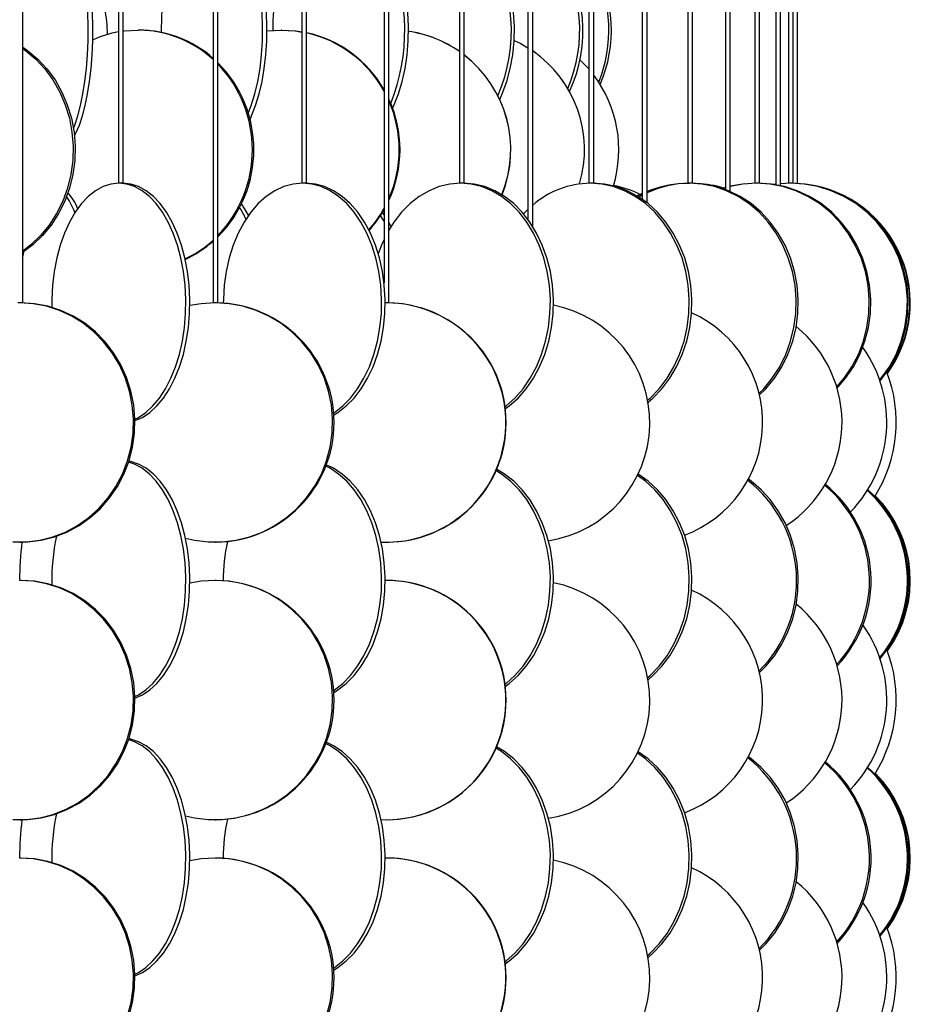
# Model space of a CAD drawing. Header units: millimetres. Extents: x 495 to 2657, y 518 to 2595.
# Tile 82 of 96: x 2541 to 2634, y 2047 to 2150. Entities that reach past the tile are written whole.
import ezdxf

# ---------------------------------------------------------------- set-up
doc = ezdxf.new("R2010")
doc.units = ezdxf.units.MM

msp = doc.modelspace()

# ---------------------------------------------------------------- linework, layer by layer
at = {"color": 7, "linetype": 'Continuous', "lineweight": 25}
for p, q in [((2541.1, 2120.05), (2541.1, 2574.8)), ((2551.1, 2574.8), (2551.1, 2132.55)), ((2551.6, 2132.55), (2551.6, 2574.8)), ((2561, 2574.8), (2561, 2120.05)), ((2561.5, 2120.05), (2561.5, 2574.8)), ((2570.26, 2574.8), (2570.26, 2132.55)), ((2570.76, 2132.55), (2570.76, 2574.8)), ((2578.86, 2574.8), (2578.86, 2122.14)), ((2579.36, 2120.05), (2579.36, 2574.8)), ((2586.74, 2574.8), (2586.74, 2132.55)), ((2587.24, 2132.55), (2587.24, 2574.8)), ((2593.89, 2574.8), (2593.89, 2128.78)), ((2594.39, 2128.04), (2594.39, 2574.8)), ((2600.26, 2574.8), (2600.26, 2132.55)), ((2600.76, 2132.55), (2600.76, 2574.8)), ((2605.84, 2574.8), (2605.84, 2130.87)), ((2606.34, 2130.5), (2606.34, 2574.8)), ((2610.6, 2574.8), (2610.6, 2132.55)), ((2611.1, 2132.55), (2611.1, 2574.8)), ((2614.52, 2574.8), (2614.52, 2131.9)), ((2615.02, 2131.7), (2615.02, 2574.8)), ((2617.59, 2574.8), (2617.59, 2132.55)), ((2618.09, 2132.55), (2618.09, 2574.8)), ((2619.79, 2574.8), (2619.79, 2132.39)), ((2620.29, 2132.29), (2620.29, 2574.8)), ((2621.11, 2574.8), (2621.11, 2132.55)), ((2621.61, 2132.55), (2621.61, 2574.8)), ((2622.05, 2132.53), (2622.05, 2574.8)), ((2553.3, 2148.55), (2553.16, 2148.55)), ((2568.17, 2148.55), (2568.09, 2148.55)), ((2551.14, 2132.55), (2551.1, 2132.55)), ((2551.6, 2132.55), (2551.14, 2132.55)), ((2570.33, 2132.55), (2570.26, 2132.55)), ((2570.76, 2132.55), (2570.33, 2132.55)), ((2586.83, 2132.55), (2586.74, 2132.55)), ((2587.24, 2132.55), (2586.83, 2132.55)), ((2600.37, 2132.55), (2600.26, 2132.55)), ((2600.76, 2132.55), (2600.37, 2132.55)), ((2610.74, 2132.55), (2610.6, 2132.55)), ((2611.1, 2132.55), (2610.74, 2132.55)), ((2614.52, 2132.1), (2614.21, 2132.01)), ((2614.52, 2132.1), (2614.22, 2132.01)), ((2614.52, 2132.07), (2614.27, 2131.99)), ((2616.11, 2132.43), (2615.02, 2132.22)), ((2617.76, 2132.55), (2617.59, 2132.55)), ((2618.09, 2132.55), (2617.76, 2132.55)), ((2619.79, 2132.45), (2619.6, 2132.43)), ((2621.31, 2132.55), (2620.29, 2132.5)), ((2621.31, 2132.55), (2621.11, 2132.55)), ((2621.61, 2132.55), (2621.31, 2132.55)), ((2621.55, 2132.55), (2621.55, 2132.55)), ((2605.84, 2131.48), (2605.3, 2131.23)), ((2605.84, 2131.44), (2605.34, 2131.2)), ((2578.86, 2129.26), (2578.69, 2129.5)), ((2579.59, 2128.02), (2579.36, 2128.45)), ((2541.16, 2125.37), (2541.1, 2124.94)), ((2540.78, 2120.05), (2540.6, 2120.05)), ((2541.1, 2120.05), (2540.78, 2120.05)), ((2561.2, 2120.05), (2561, 2120.05)), ((2561.5, 2120.05), (2561.2, 2120.05)), ((2579.09, 2120.05), (2578.97, 2120.05)), ((2579.09, 2120.05), (2578.97, 2120.05)), ((2579.36, 2120.05), (2579.09, 2120.05)), ((2540.78, 2095.05), (2540.93, 2095.05)), ((2561.2, 2095.05), (2561.29, 2095.05)), ((2579.09, 2095.05), (2579.12, 2095.05)), ((2540.93, 2091.05), (2540.78, 2091.05)), ((2561.29, 2091.05), (2561.2, 2091.05)), ((2579.09, 2091.05), (2578.97, 2091.05)), ((2579.12, 2091.05), (2579.09, 2091.05)), ((2540.78, 2066.05), (2540.93, 2066.05)), ((2561.2, 2066.05), (2561.29, 2066.05)), ((2579.09, 2066.05), (2579.12, 2066.05)), ((2540.93, 2062.05), (2540.78, 2062.05)), ((2561.29, 2062.05), (2561.2, 2062.05)), ((2579.09, 2062.05), (2578.97, 2062.05)), ((2579.12, 2062.05), (2579.09, 2062.05))]:
    msp.add_line(p, q, dxfattribs=at)
at = {"color": 7, "linetype": 'Continuous', "lineweight": 25, "flags": 128}
for points in [[(2546.5, 2137.5), (2546.65, 2137.79), (2547.01, 2138.61), (2547.33, 2139.58), (2547.62, 2140.67), (2547.87, 2141.88), (2548.07, 2143.17), (2548.23, 2144.55), (2548.34, 2145.97), (2548.41, 2147.44), (2548.42, 2148.92), (2548.38, 2150.39), (2548.29, 2151.84), (2548.16, 2153.25), (2547.97, 2154.58), (2547.75, 2155.84), (2547.48, 2156.99), (2547.17, 2158.02), (2546.83, 2158.92), (2546.47, 2159.67), (2546.08, 2160.27), (2545.83, 2160.55)], [(2546.4, 2138.29), (2546.53, 2138.61), (2546.85, 2139.58), (2547.14, 2140.67), (2547.39, 2141.88), (2547.59, 2143.17), (2547.75, 2144.55), (2547.86, 2145.97), (2547.93, 2147.44), (2547.94, 2148.92), (2547.9, 2150.39), (2547.81, 2151.84), (2547.68, 2153.25), (2547.49, 2154.58), (2547.27, 2155.84), (2547, 2156.99), (2546.69, 2158.02), (2546.35, 2158.92), (2545.99, 2159.67), (2545.68, 2160.15)], [(2564.85, 2139.22), (2565.01, 2139.58), (2565.43, 2140.67), (2565.8, 2141.88), (2566.1, 2143.17), (2566.34, 2144.55), (2566.51, 2145.97), (2566.6, 2147.44), (2566.62, 2148.92), (2566.56, 2150.39), (2566.43, 2151.84), (2566.23, 2153.25), (2565.96, 2154.58), (2565.63, 2155.84), (2565.23, 2156.99), (2564.78, 2158.02), (2564.28, 2158.92), (2563.95, 2159.4)], [(2564.67, 2139.85), (2564.98, 2140.67), (2565.35, 2141.88), (2565.65, 2143.17), (2565.89, 2144.55), (2566.05, 2145.97), (2566.15, 2147.44), (2566.16, 2148.92), (2566.11, 2150.39), (2565.98, 2151.84), (2565.78, 2153.25), (2565.51, 2154.58), (2565.17, 2155.84), (2564.78, 2156.99), (2564.33, 2158.02), (2563.83, 2158.92), (2563.76, 2159.02)], [(2579.75, 2140.4), (2579.87, 2140.67), (2580.35, 2141.88), (2580.74, 2143.17), (2581.05, 2144.55), (2581.26, 2145.97), (2581.38, 2147.44), (2581.41, 2148.92), (2581.34, 2150.39), (2581.17, 2151.84), (2580.91, 2153.25), (2580.55, 2154.58), (2580.12, 2155.84), (2579.6, 2156.99), (2579.36, 2157.45)], [(2590.94, 2141.3), (2591.19, 2141.88), (2591.67, 2143.17), (2592.04, 2144.55), (2592.3, 2145.97), (2592.45, 2147.44), (2592.48, 2148.92), (2592.39, 2150.39), (2592.19, 2151.84), (2591.87, 2153.25), (2591.45, 2154.58), (2590.92, 2155.84), (2590.3, 2156.99), (2589.77, 2157.78)], [(2551.6, 2148.44), (2551.74, 2148.46), (2553.16, 2148.55)], [(2566.62, 2148.46), (2566.63, 2148.46), (2568.09, 2148.55)], [(2568.09, 2148.55), (2569.55, 2148.46), (2570.26, 2148.35)], [(2568.17, 2148.55), (2569.63, 2148.46), (2570.26, 2148.37)], [(2592.45, 2147.47), (2593.07, 2147.17), (2593.89, 2146.7)], [(2541.1, 2146.77), (2541.61, 2146.42), (2542.67, 2145.52), (2543.63, 2144.49), (2544.47, 2143.34), (2545.18, 2142.08), (2545.75, 2140.75), (2546.18, 2139.34), (2546.46, 2137.89), (2546.58, 2136.42), (2546.54, 2134.94), (2546.34, 2133.47), (2545.99, 2132.05), (2545.49, 2130.67), (2544.84, 2129.38), (2544.06, 2128.17), (2543.16, 2127.08), (2542.15, 2126.11), (2541.16, 2125.37)], [(2541.1, 2146.62), (2541.39, 2146.42), (2542.45, 2145.52), (2543.41, 2144.49), (2544.25, 2143.34), (2544.96, 2142.08), (2545.54, 2140.75), (2545.97, 2139.34), (2546.24, 2137.89), (2546.36, 2136.42), (2546.32, 2134.94), (2546.12, 2133.47), (2545.77, 2132.05), (2545.27, 2130.67), (2544.62, 2129.38), (2543.85, 2128.17), (2542.95, 2127.08), (2541.93, 2126.11), (2541.1, 2125.47)], [(2599.3, 2145.45), (2600.24, 2144.49), (2600.26, 2144.46)], [(2551.14, 2132.55), (2550.31, 2132.46), (2549.5, 2132.2), (2548.7, 2131.77), (2547.94, 2131.17), (2547.23, 2130.42), (2546.57, 2129.52), (2545.97, 2128.49), (2545.45, 2127.34), (2545.01, 2126.08), (2544.65, 2124.75), (2544.38, 2123.34), (2544.21, 2121.89), (2544.14, 2120.42), (2544.14, 2119.58)], [(2552.82, 2107.91), (2553.19, 2108.09), (2553.97, 2108.61), (2554.7, 2109.29), (2555.39, 2110.11), (2556.02, 2111.08), (2556.58, 2112.17), (2557.07, 2113.38), (2557.47, 2114.67), (2557.78, 2116.05), (2558, 2117.47), (2558.12, 2118.94), (2558.14, 2120.42), (2558.07, 2121.89), (2557.9, 2123.34), (2557.63, 2124.75), (2557.28, 2126.08), (2556.83, 2127.34), (2556.31, 2128.49), (2555.71, 2129.52), (2555.05, 2130.42), (2554.34, 2131.17), (2553.58, 2131.77), (2552.79, 2132.2), (2551.97, 2132.46), (2551.14, 2132.55)], [(2552.82, 2107.75), (2553.6, 2108.09), (2554.38, 2108.61), (2555.12, 2109.29), (2555.81, 2110.11), (2556.43, 2111.08), (2557, 2112.17), (2557.48, 2113.38), (2557.88, 2114.67), (2558.19, 2116.05), (2558.41, 2117.47), (2558.53, 2118.94), (2558.56, 2120.42), (2558.48, 2121.89), (2558.31, 2123.34), (2558.05, 2124.75), (2557.69, 2126.08), (2557.25, 2127.34), (2556.72, 2128.49), (2556.13, 2129.52), (2555.47, 2130.42), (2554.75, 2131.17), (2553.99, 2131.77), (2553.2, 2132.2), (2552.38, 2132.46), (2551.56, 2132.55)], [(2570.33, 2132.55), (2569.35, 2132.46), (2568.38, 2132.2), (2567.45, 2131.77), (2566.55, 2131.17), (2565.71, 2130.42), (2564.93, 2129.52), (2564.22, 2128.49), (2563.61, 2127.34), (2563.08, 2126.08), (2562.66, 2124.75), (2562.35, 2123.34), (2562.15, 2121.89), (2562.06, 2120.42), (2562.05, 2120.02)], [(2573.54, 2108.53), (2573.66, 2108.61), (2574.53, 2109.29), (2575.35, 2110.11), (2576.09, 2111.08), (2576.75, 2112.17), (2577.32, 2113.38), (2577.79, 2114.67), (2578.16, 2116.05), (2578.42, 2117.47), (2578.57, 2118.94), (2578.6, 2120.42), (2578.51, 2121.89), (2578.31, 2123.34), (2577.99, 2124.75), (2577.57, 2126.08), (2577.05, 2127.34), (2576.43, 2128.49), (2575.73, 2129.52), (2574.95, 2130.42), (2574.1, 2131.17), (2573.21, 2131.77), (2572.27, 2132.2), (2571.31, 2132.46), (2570.33, 2132.55)], [(2573.56, 2108.32), (2574.04, 2108.61), (2574.91, 2109.29), (2575.72, 2110.11), (2576.46, 2111.08), (2577.13, 2112.17), (2577.7, 2113.38), (2578.17, 2114.67), (2578.54, 2116.05), (2578.8, 2117.47), (2578.94, 2118.94), (2578.97, 2120.42), (2578.88, 2121.89), (2578.68, 2123.34), (2578.37, 2124.75), (2577.95, 2126.08), (2577.42, 2127.34), (2576.81, 2128.49), (2576.1, 2129.52), (2575.32, 2130.42), (2574.48, 2131.17), (2573.58, 2131.77), (2572.64, 2132.2), (2571.68, 2132.46), (2570.7, 2132.55)], [(2586.83, 2132.55), (2585.72, 2132.46), (2584.62, 2132.2), (2583.55, 2131.77), (2582.53, 2131.17), (2581.57, 2130.42), (2580.69, 2129.52), (2579.89, 2128.49), (2579.36, 2127.64)], [(2591.49, 2109.2), (2591.61, 2109.29), (2592.53, 2110.11), (2593.38, 2111.08), (2594.13, 2112.17), (2594.78, 2113.38), (2595.32, 2114.67), (2595.73, 2116.05), (2596.03, 2117.47), (2596.19, 2118.94), (2596.23, 2120.42), (2596.13, 2121.89), (2595.9, 2123.34), (2595.54, 2124.75), (2595.06, 2126.08), (2594.47, 2127.34), (2593.77, 2128.49), (2592.97, 2129.52), (2592.08, 2130.42), (2591.12, 2131.17), (2590.1, 2131.77), (2589.04, 2132.2), (2587.94, 2132.46), (2586.83, 2132.55)], [(2591.52, 2108.98), (2591.94, 2109.29), (2592.86, 2110.11), (2593.71, 2111.08), (2594.46, 2112.17), (2595.11, 2113.38), (2595.65, 2114.67), (2596.06, 2116.05), (2596.36, 2117.47), (2596.52, 2118.94), (2596.56, 2120.42), (2596.46, 2121.89), (2596.23, 2123.34), (2595.87, 2124.75), (2595.39, 2126.08), (2594.8, 2127.34), (2594.09, 2128.49), (2593.3, 2129.52), (2592.41, 2130.42), (2591.45, 2131.17), (2590.43, 2131.77), (2589.37, 2132.2), (2588.27, 2132.46), (2587.16, 2132.55)], [(2606.4, 2109.88), (2606.67, 2110.11), (2607.6, 2111.08), (2608.43, 2112.17), (2609.15, 2113.38), (2609.74, 2114.67), (2610.2, 2116.05), (2610.53, 2117.47), (2610.71, 2118.94), (2610.75, 2120.42), (2610.64, 2121.89), (2610.38, 2123.34), (2609.99, 2124.75), (2609.46, 2126.08), (2608.8, 2127.34), (2608.03, 2128.49), (2607.15, 2129.52), (2606.17, 2130.42), (2605.11, 2131.17), (2603.99, 2131.77), (2602.81, 2132.2), (2601.6, 2132.46), (2600.37, 2132.55)], [(2606.44, 2109.67), (2606.95, 2110.11), (2607.88, 2111.08), (2608.71, 2112.17), (2609.43, 2113.38), (2610.02, 2114.67), (2610.48, 2116.05), (2610.81, 2117.47), (2610.99, 2118.94), (2611.03, 2120.42), (2610.92, 2121.89), (2610.66, 2123.34), (2610.27, 2124.75), (2609.74, 2126.08), (2609.08, 2127.34), (2608.31, 2128.49), (2607.43, 2129.52), (2606.45, 2130.42), (2605.39, 2131.17), (2604.26, 2131.77), (2603.09, 2132.2), (2601.88, 2132.46), (2600.65, 2132.55)], [(2618.03, 2110.57), (2618.53, 2111.08), (2619.42, 2112.17), (2620.2, 2113.38), (2620.84, 2114.67), (2621.33, 2116.05), (2621.68, 2117.47), (2621.88, 2118.94), (2621.92, 2120.42), (2621.8, 2121.89), (2621.53, 2123.34), (2621.1, 2124.75), (2620.53, 2126.08), (2619.83, 2127.34), (2618.99, 2128.49), (2618.04, 2129.52), (2616.99, 2130.42), (2615.85, 2131.17), (2614.63, 2131.77), (2613.37, 2132.2), (2612.06, 2132.46), (2610.74, 2132.55)], [(2618.07, 2110.4), (2618.75, 2111.08), (2619.65, 2112.17), (2620.42, 2113.38), (2621.06, 2114.67), (2621.56, 2116.05), (2621.91, 2117.47), (2622.1, 2118.94), (2622.14, 2120.42), (2622.02, 2121.89), (2621.75, 2123.34), (2621.33, 2124.75), (2620.76, 2126.08), (2620.05, 2127.34), (2619.21, 2128.49), (2618.26, 2129.52), (2617.21, 2130.42), (2616.07, 2131.17), (2614.86, 2131.77), (2613.59, 2132.2), (2612.28, 2132.46), (2610.96, 2132.55)], [(2617.76, 2132.55), (2616.36, 2132.46), (2615.02, 2132.21)], [(2616.54, 2132.48), (2616.35, 2132.46), (2615.02, 2132.23)], [(2626.15, 2111.26), (2626.92, 2112.17), (2627.74, 2113.38), (2628.42, 2114.67), (2628.94, 2116.05), (2629.31, 2117.47), (2629.52, 2118.94), (2629.56, 2120.42), (2629.43, 2121.89), (2629.15, 2123.34), (2628.7, 2124.75), (2628.1, 2126.08), (2627.35, 2127.34), (2626.47, 2128.49), (2625.46, 2129.52), (2624.35, 2130.42), (2623.15, 2131.17), (2621.87, 2131.77), (2620.53, 2132.2), (2619.15, 2132.46), (2617.76, 2132.55)], [(2626.19, 2111.13), (2627.09, 2112.17), (2627.9, 2113.38), (2628.58, 2114.67), (2629.11, 2116.05), (2629.47, 2117.47), (2629.68, 2118.94), (2629.72, 2120.42), (2629.6, 2121.89), (2629.31, 2123.34), (2628.86, 2124.75), (2628.26, 2126.08), (2627.51, 2127.34), (2626.63, 2128.49), (2625.63, 2129.52), (2624.52, 2130.42), (2623.31, 2131.17), (2622.03, 2131.77), (2620.69, 2132.2), (2619.32, 2132.46), (2617.92, 2132.55)], [(2619.6, 2132.43), (2619.33, 2132.46), (2619.13, 2132.48)], [(2630.64, 2111.97), (2630.81, 2112.17), (2631.66, 2113.38), (2632.36, 2114.67), (2632.9, 2116.05), (2633.28, 2117.47), (2633.5, 2118.94), (2633.54, 2120.42), (2633.41, 2121.89), (2633.11, 2123.34), (2632.65, 2124.75), (2632.02, 2126.08), (2631.25, 2127.34), (2630.34, 2128.49), (2629.3, 2129.52), (2628.15, 2130.42), (2626.9, 2131.17), (2625.57, 2131.77), (2624.18, 2132.2), (2622.76, 2132.46), (2621.31, 2132.55)], [(2630.67, 2111.88), (2630.91, 2112.17), (2631.76, 2113.38), (2632.46, 2114.67), (2633, 2116.05), (2633.38, 2117.47), (2633.6, 2118.94), (2633.64, 2120.42), (2633.51, 2121.89), (2633.21, 2123.34), (2632.75, 2124.75), (2632.13, 2126.08), (2631.35, 2127.34), (2630.44, 2128.49), (2629.4, 2129.52), (2628.25, 2130.42), (2627, 2131.17), (2625.67, 2131.77), (2624.29, 2132.2), (2622.86, 2132.46), (2621.41, 2132.55)], [(2605.84, 2131.29), (2605.63, 2131.17), (2605.51, 2131.1)], [(2564.69, 2129.2), (2564.28, 2129.92), (2563.95, 2130.4)], [(2593.89, 2129.81), (2593.6, 2129.52), (2593.44, 2129.35)], [(2578.86, 2128.6), (2578.6, 2129.02), (2578.49, 2129.19)], [(2578.86, 2126.68), (2578.59, 2126.08), (2578.25, 2125.17)], [(2540.07, 2095.07), (2541.48, 2095.07), (2542.88, 2095.25), (2544.25, 2095.59), (2545.57, 2096.11), (2546.82, 2096.79), (2547.99, 2097.61), (2549.06, 2098.58), (2550.01, 2099.67), (2550.83, 2100.88), (2551.51, 2102.17), (2552.04, 2103.55), (2552.41, 2104.97), (2552.62, 2106.44), (2552.66, 2107.92), (2552.54, 2109.39), (2552.25, 2110.84), (2551.8, 2112.25), (2551.19, 2113.58), (2550.44, 2114.84), (2549.55, 2115.99), (2548.54, 2117.02), (2547.42, 2117.92), (2546.21, 2118.67), (2544.92, 2119.27), (2543.57, 2119.7), (2542.18, 2119.96), (2540.78, 2120.05), (2540.78, 2120.05)], [(2540.93, 2095.05), (2541.64, 2095.07), (2543.03, 2095.25), (2544.4, 2095.59), (2545.72, 2096.11), (2546.98, 2096.79), (2548.15, 2097.61), (2549.21, 2098.58), (2550.17, 2099.67), (2550.99, 2100.88), (2551.67, 2102.17), (2552.2, 2103.55), (2552.57, 2104.97), (2552.78, 2106.44), (2552.82, 2107.92), (2552.69, 2109.39), (2552.4, 2110.84), (2551.95, 2112.25), (2551.35, 2113.58), (2550.59, 2114.84), (2549.71, 2115.99), (2548.69, 2117.02), (2547.57, 2117.92), (2546.36, 2118.67), (2545.07, 2119.27), (2543.72, 2119.7), (2542.34, 2119.96), (2540.93, 2120.05)], [(2558.11, 2095.45), (2559.03, 2095.25), (2560.47, 2095.07), (2561.93, 2095.07), (2563.38, 2095.25), (2564.79, 2095.59), (2566.16, 2096.11), (2567.45, 2096.79), (2568.66, 2097.61), (2569.76, 2098.58), (2570.74, 2099.67), (2571.59, 2100.88), (2572.3, 2102.17), (2572.84, 2103.55), (2573.23, 2104.97), (2573.44, 2106.44), (2573.48, 2107.92), (2573.36, 2109.39), (2573.06, 2110.84), (2572.59, 2112.25), (2571.96, 2113.58), (2571.19, 2114.84), (2570.27, 2115.99), (2569.22, 2117.02), (2568.07, 2117.92), (2566.81, 2118.67), (2565.48, 2119.27), (2564.09, 2119.7), (2562.66, 2119.96), (2561.2, 2120.05), (2561.2, 2120.05)], [(2561.2, 2120.05), (2559.75, 2119.96), (2558.56, 2119.76)], [(2552.82, 2078.91), (2553.19, 2079.09), (2553.97, 2079.61), (2554.7, 2080.29), (2555.39, 2081.11), (2556.02, 2082.08), (2556.58, 2083.17), (2557.07, 2084.38), (2557.47, 2085.67), (2557.78, 2087.05), (2558, 2088.47), (2558.12, 2089.94), (2558.14, 2091.42), (2558.07, 2092.89), (2557.9, 2094.34), (2557.63, 2095.75), (2557.28, 2097.08), (2556.83, 2098.34), (2556.31, 2099.49), (2555.71, 2100.52), (2555.05, 2101.42), (2554.34, 2102.17), (2553.58, 2102.77), (2552.79, 2103.2), (2552.15, 2103.42)], [(2552.82, 2078.75), (2553.6, 2079.09), (2554.38, 2079.61), (2555.12, 2080.29), (2555.81, 2081.11), (2556.43, 2082.08), (2557, 2083.17), (2557.48, 2084.38), (2557.88, 2085.67), (2558.19, 2087.05), (2558.41, 2088.47), (2558.53, 2089.94), (2558.56, 2091.42), (2558.48, 2092.89), (2558.31, 2094.34), (2558.05, 2095.75), (2557.69, 2097.08), (2557.25, 2098.34), (2556.72, 2099.49), (2556.13, 2100.52), (2555.47, 2101.42), (2554.75, 2102.17), (2553.99, 2102.77), (2553.2, 2103.2), (2552.38, 2103.46), (2552.18, 2103.5)], [(2573.54, 2079.53), (2573.66, 2079.61), (2574.53, 2080.29), (2575.35, 2081.11), (2576.09, 2082.08), (2576.75, 2083.17), (2577.32, 2084.38), (2577.79, 2085.67), (2578.16, 2087.05), (2578.42, 2088.47), (2578.57, 2089.94), (2578.6, 2091.42), (2578.51, 2092.89), (2578.31, 2094.34), (2577.99, 2095.75), (2577.57, 2097.08), (2577.05, 2098.34), (2576.43, 2099.49), (2575.73, 2100.52), (2574.95, 2101.42), (2574.1, 2102.17), (2573.21, 2102.77), (2572.74, 2103)], [(2573.56, 2079.32), (2574.04, 2079.61), (2574.91, 2080.29), (2575.72, 2081.11), (2576.46, 2082.08), (2577.13, 2083.17), (2577.7, 2084.38), (2578.17, 2085.67), (2578.54, 2087.05), (2578.8, 2088.47), (2578.94, 2089.94), (2578.97, 2091.42), (2578.88, 2092.89), (2578.68, 2094.34), (2578.37, 2095.75), (2577.95, 2097.08), (2577.42, 2098.34), (2576.81, 2099.49), (2576.1, 2100.52), (2575.32, 2101.42), (2574.48, 2102.17), (2573.58, 2102.77), (2572.79, 2103.14)], [(2591.49, 2080.2), (2591.61, 2080.29), (2592.53, 2081.11), (2593.38, 2082.08), (2594.13, 2083.17), (2594.78, 2084.38), (2595.32, 2085.67), (2595.73, 2087.05), (2596.03, 2088.47), (2596.19, 2089.94), (2596.23, 2091.42), (2596.13, 2092.89), (2595.9, 2094.34), (2595.54, 2095.75), (2595.06, 2097.08), (2594.47, 2098.34), (2593.77, 2099.49), (2592.97, 2100.52), (2592.08, 2101.42), (2591.12, 2102.17), (2590.55, 2102.53)], [(2591.52, 2079.98), (2591.94, 2080.29), (2592.86, 2081.11), (2593.71, 2082.08), (2594.46, 2083.17), (2595.11, 2084.38), (2595.65, 2085.67), (2596.06, 2087.05), (2596.36, 2088.47), (2596.52, 2089.94), (2596.56, 2091.42), (2596.46, 2092.89), (2596.23, 2094.34), (2595.87, 2095.75), (2595.39, 2097.08), (2594.8, 2098.34), (2594.09, 2099.49), (2593.3, 2100.52), (2592.41, 2101.42), (2591.45, 2102.17), (2590.61, 2102.67)], [(2606.4, 2080.88), (2606.67, 2081.11), (2607.6, 2082.08), (2608.43, 2083.17), (2609.15, 2084.38), (2609.74, 2085.67), (2610.2, 2087.05), (2610.53, 2088.47), (2610.71, 2089.94), (2610.75, 2091.42), (2610.64, 2092.89), (2610.38, 2094.34), (2609.99, 2095.75), (2609.46, 2097.08), (2608.8, 2098.34), (2608.03, 2099.49), (2607.15, 2100.52), (2606.17, 2101.42), (2605.34, 2102.02)], [(2606.44, 2080.67), (2606.95, 2081.11), (2607.88, 2082.08), (2608.71, 2083.17), (2609.43, 2084.38), (2610.02, 2085.67), (2610.48, 2087.05), (2610.81, 2088.47), (2610.99, 2089.94), (2611.03, 2091.42), (2610.92, 2092.89), (2610.66, 2094.34), (2610.27, 2095.75), (2609.74, 2097.08), (2609.08, 2098.34), (2608.31, 2099.49), (2607.43, 2100.52), (2606.45, 2101.42), (2605.4, 2102.16)], [(2618.07, 2081.4), (2618.75, 2082.08), (2619.65, 2083.17), (2620.42, 2084.38), (2621.06, 2085.67), (2621.56, 2087.05), (2621.91, 2088.47), (2622.1, 2089.94), (2622.14, 2091.42), (2622.02, 2092.89), (2621.75, 2094.34), (2621.33, 2095.75), (2620.76, 2097.08), (2620.05, 2098.34), (2619.21, 2099.49), (2618.26, 2100.52), (2617.21, 2101.42), (2616.93, 2101.62)], [(2540.07, 2066.07), (2541.48, 2066.07), (2542.88, 2066.25), (2544.25, 2066.59), (2545.57, 2067.11), (2546.82, 2067.79), (2547.99, 2068.61), (2549.06, 2069.58), (2550.01, 2070.67), (2550.83, 2071.88), (2551.51, 2073.17), (2552.04, 2074.55), (2552.41, 2075.97), (2552.62, 2077.44), (2552.66, 2078.92), (2552.54, 2080.39), (2552.25, 2081.84), (2551.8, 2083.25), (2551.19, 2084.58), (2550.44, 2085.84), (2549.55, 2086.99), (2548.54, 2088.02), (2547.42, 2088.92), (2546.21, 2089.67), (2544.92, 2090.27), (2543.57, 2090.7), (2542.18, 2090.96), (2540.78, 2091.05), (2540.78, 2091.05)], [(2540.93, 2066.05), (2541.64, 2066.07), (2543.03, 2066.25), (2544.4, 2066.59), (2545.72, 2067.11), (2546.98, 2067.79), (2548.15, 2068.61), (2549.21, 2069.58), (2550.17, 2070.67), (2550.99, 2071.88), (2551.67, 2073.17), (2552.2, 2074.55), (2552.57, 2075.97), (2552.78, 2077.44), (2552.82, 2078.92), (2552.69, 2080.39), (2552.4, 2081.84), (2551.95, 2083.25), (2551.35, 2084.58), (2550.59, 2085.84), (2549.71, 2086.99), (2548.69, 2088.02), (2547.57, 2088.92), (2546.36, 2089.67), (2545.07, 2090.27), (2543.72, 2090.7), (2542.34, 2090.96), (2540.93, 2091.05), (2540.93, 2091.05)], [(2558.11, 2066.45), (2559.03, 2066.25), (2560.47, 2066.07), (2561.93, 2066.07), (2563.38, 2066.25), (2564.79, 2066.59), (2566.16, 2067.11), (2567.45, 2067.79), (2568.66, 2068.61), (2569.76, 2069.58), (2570.74, 2070.67), (2571.59, 2071.88), (2572.3, 2073.17), (2572.84, 2074.55), (2573.23, 2075.97), (2573.44, 2077.44), (2573.48, 2078.92), (2573.36, 2080.39), (2573.06, 2081.84), (2572.59, 2083.25), (2571.96, 2084.58), (2571.19, 2085.84), (2570.27, 2086.99), (2569.22, 2088.02), (2568.07, 2088.92), (2566.81, 2089.67), (2565.48, 2090.27), (2564.09, 2090.7), (2562.66, 2090.96), (2561.2, 2091.05), (2561.2, 2091.05)], [(2561.2, 2091.05), (2559.75, 2090.96), (2558.56, 2090.76)], [(2552.82, 2049.91), (2553.19, 2050.09), (2553.97, 2050.61), (2554.7, 2051.29), (2555.39, 2052.11), (2556.02, 2053.08), (2556.58, 2054.17), (2557.07, 2055.38), (2557.47, 2056.67), (2557.78, 2058.05), (2558, 2059.47), (2558.12, 2060.94), (2558.14, 2062.42), (2558.07, 2063.89), (2557.9, 2065.34), (2557.63, 2066.75), (2557.28, 2068.08), (2556.83, 2069.34), (2556.31, 2070.49), (2555.71, 2071.52), (2555.05, 2072.42), (2554.34, 2073.17), (2553.58, 2073.77), (2552.79, 2074.2), (2552.15, 2074.42)], [(2552.82, 2049.75), (2553.6, 2050.09), (2554.38, 2050.61), (2555.12, 2051.29), (2555.81, 2052.11), (2556.43, 2053.08), (2557, 2054.17), (2557.48, 2055.38), (2557.88, 2056.67), (2558.19, 2058.05), (2558.41, 2059.47), (2558.53, 2060.94), (2558.56, 2062.42), (2558.48, 2063.89), (2558.31, 2065.34), (2558.05, 2066.75), (2557.69, 2068.08), (2557.25, 2069.34), (2556.72, 2070.49), (2556.13, 2071.52), (2555.47, 2072.42), (2554.75, 2073.17), (2553.99, 2073.77), (2553.2, 2074.2), (2552.38, 2074.46), (2552.18, 2074.5)], [(2573.54, 2050.53), (2573.66, 2050.61), (2574.53, 2051.29), (2575.35, 2052.11), (2576.09, 2053.08), (2576.75, 2054.17), (2577.32, 2055.38), (2577.79, 2056.67), (2578.16, 2058.05), (2578.42, 2059.47), (2578.57, 2060.94), (2578.6, 2062.42), (2578.51, 2063.89), (2578.31, 2065.34), (2577.99, 2066.75), (2577.57, 2068.08), (2577.05, 2069.34), (2576.43, 2070.49), (2575.73, 2071.52), (2574.95, 2072.42), (2574.1, 2073.17), (2573.21, 2073.77), (2572.74, 2074)], [(2573.56, 2050.32), (2574.04, 2050.61), (2574.91, 2051.29), (2575.72, 2052.11), (2576.46, 2053.08), (2577.13, 2054.17), (2577.7, 2055.38), (2578.17, 2056.67), (2578.54, 2058.05), (2578.8, 2059.47), (2578.94, 2060.94), (2578.97, 2062.42), (2578.88, 2063.89), (2578.68, 2065.34), (2578.37, 2066.75), (2577.95, 2068.08), (2577.42, 2069.34), (2576.81, 2070.49), (2576.1, 2071.52), (2575.32, 2072.42), (2574.48, 2073.17), (2573.58, 2073.77), (2572.79, 2074.14)], [(2591.49, 2051.2), (2591.61, 2051.29), (2592.53, 2052.11), (2593.38, 2053.08), (2594.13, 2054.17), (2594.78, 2055.38), (2595.32, 2056.67), (2595.73, 2058.05), (2596.03, 2059.47), (2596.19, 2060.94), (2596.23, 2062.42), (2596.13, 2063.89), (2595.9, 2065.34), (2595.54, 2066.75), (2595.06, 2068.08), (2594.47, 2069.34), (2593.77, 2070.49), (2592.97, 2071.52), (2592.08, 2072.42), (2591.12, 2073.17), (2590.55, 2073.53)], [(2591.52, 2050.98), (2591.94, 2051.29), (2592.86, 2052.11), (2593.71, 2053.08), (2594.46, 2054.17), (2595.11, 2055.38), (2595.65, 2056.67), (2596.06, 2058.05), (2596.36, 2059.47), (2596.52, 2060.94), (2596.56, 2062.42), (2596.46, 2063.89), (2596.23, 2065.34), (2595.87, 2066.75), (2595.39, 2068.08), (2594.8, 2069.34), (2594.09, 2070.49), (2593.3, 2071.52), (2592.41, 2072.42), (2591.45, 2073.17), (2590.61, 2073.67)], [(2606.4, 2051.88), (2606.67, 2052.11), (2607.6, 2053.08), (2608.43, 2054.17), (2609.15, 2055.38), (2609.74, 2056.67), (2610.2, 2058.05), (2610.53, 2059.47), (2610.71, 2060.94), (2610.75, 2062.42), (2610.64, 2063.89), (2610.38, 2065.34), (2609.99, 2066.75), (2609.46, 2068.08), (2608.8, 2069.34), (2608.03, 2070.49), (2607.15, 2071.52), (2606.17, 2072.42), (2605.34, 2073.02)], [(2606.44, 2051.67), (2606.95, 2052.11), (2607.88, 2053.08), (2608.71, 2054.17), (2609.43, 2055.38), (2610.02, 2056.67), (2610.48, 2058.05), (2610.81, 2059.47), (2610.99, 2060.94), (2611.03, 2062.42), (2610.92, 2063.89), (2610.66, 2065.34), (2610.27, 2066.75), (2609.74, 2068.08), (2609.08, 2069.34), (2608.31, 2070.49), (2607.43, 2071.52), (2606.45, 2072.42), (2605.4, 2073.16)], [(2618.07, 2052.4), (2618.75, 2053.08), (2619.65, 2054.17), (2620.42, 2055.38), (2621.06, 2056.67), (2621.56, 2058.05), (2621.91, 2059.47), (2622.1, 2060.94), (2622.14, 2062.42), (2622.02, 2063.89), (2621.75, 2065.34), (2621.33, 2066.75), (2620.76, 2068.08), (2620.05, 2069.34), (2619.21, 2070.49), (2618.26, 2071.52), (2617.21, 2072.42), (2616.93, 2072.62)], [(2552.04, 2045.55), (2552.41, 2046.97), (2552.62, 2048.44), (2552.66, 2049.92), (2552.54, 2051.39), (2552.25, 2052.84), (2551.8, 2054.25), (2551.19, 2055.58), (2550.44, 2056.84), (2549.55, 2057.99), (2548.54, 2059.02), (2547.42, 2059.92), (2546.21, 2060.67), (2544.92, 2061.27), (2543.57, 2061.7), (2542.18, 2061.96), (2540.78, 2062.05), (2540.78, 2062.05)], [(2552.2, 2045.55), (2552.57, 2046.97), (2552.78, 2048.44), (2552.82, 2049.92), (2552.69, 2051.39), (2552.4, 2052.84), (2551.95, 2054.25), (2551.35, 2055.58), (2550.59, 2056.84), (2549.71, 2057.99), (2548.69, 2059.02), (2547.57, 2059.92), (2546.36, 2060.67), (2545.07, 2061.27), (2543.72, 2061.7), (2542.34, 2061.96), (2540.93, 2062.05), (2540.93, 2062.05)], [(2561.2, 2062.05), (2559.75, 2061.96), (2558.56, 2061.76)], [(2572.84, 2045.55), (2573.23, 2046.97), (2573.44, 2048.44), (2573.48, 2049.92), (2573.36, 2051.39), (2573.06, 2052.84), (2572.59, 2054.25), (2571.96, 2055.58), (2571.19, 2056.84), (2570.27, 2057.99), (2569.22, 2059.02), (2568.07, 2059.92), (2566.81, 2060.67), (2565.48, 2061.27), (2564.09, 2061.7), (2562.66, 2061.96), (2561.2, 2062.05), (2561.2, 2062.05)]]:
    msp.add_lwpolyline(points, dxfattribs=at)
at = {"color": 7, "linetype": 'Continuous', "lineweight": 25}
for centre, radius, start, end in [((2575.03, 2148.49), 17.13, 336.6379, 31.8204), ((2560.43, 2148.53), 20.59, 338.2446, 23.1772), ((2583.91, 2148.52), 15.39, 336.7584, 33.0507), ((2584.28, 2148.51), 15.35, 335.4145, 34.1062), ((2588.33, 2148.54), 14.28, 336.6295, 29.4651), ((2588.03, 2148.54), 14.32, 337.7401, 27.2189), ((2536.3, 2148.07), 13.65, 0.0785, 22.8941), ((2583.88, 2148.58), 28.31, 171.3332, 180.5219), ((2589.17, 2148.58), 21.95, 169.5452, 180.1543), ((2553.18, 2137.02), 11.54, 100.411, 114.2575), ((2553.1, 2136.88), 11.67, 47.4162, 89.7245), ((2553.27, 2136.92), 11.62, 48.3033, 89.8113), ((2568.12, 2136.2), 12.36, 29.6466, 77.6393), ((2568.04, 2136.2), 12.36, 28.9194, 77.2667), ((2579.59, 2136.05), 12.5, 55.1157, 81.6405), ((2579.6, 2136.05), 12.5, 55.1432, 81.6633), ((2587.24, 2136.05), 12.56, 343.4875, 55.303), ((2552.37, 2136.05), 12.88, 315.1208, 44.8792), ((2552.21, 2136.05), 12.89, 316.0877, 43.9123), ((2579.59, 2136.05), 12.5, 337.9168, 52.2707), ((2579.6, 2136.05), 12.5, 337.9046, 52.2992), ((2590.49, 2136.05), 12.9, 342.98, 37.2174), ((2567.88, 2136.05), 12.64, 335.2299, 24.7701), ((2567.8, 2136.05), 12.64, 336.0853, 23.9147), ((2600.5, 2123.24), 9.31, 90.7826, 131.0587), ((2600.56, 2121.03), 11.52, 63.9512, 78.5694), ((2610.76, 2122.34), 10.2, 90.1237, 115.6706), ((2610.81, 2120.41), 12.14, 93.5186, 111.6045), ((2610.9, 2120.4), 12.15, 98.1569, 112.0494), ((2610.89, 2120.42), 12.13, 73.5095, 86.4874), ((2621.34, 2120.05), 12.51, 323.9067, 81.8214), ((2621.29, 2120.05), 12.51, 324.1263, 71.6964), ((2539.47, 2126.96), 7.5, 19.5642, 34.055), ((2541.62, 2127.84), 5.61, 21.6573, 41.4532), ((2555.41, 2124.64), 9.93, 24.8028, 32.7924), ((2567.93, 2135.99), 12.5, 318.2713, 330.9589), ((2568.01, 2135.99), 12.49, 317.9293, 330.2353), ((2552.97, 2135.4), 11.9, 295.3753, 312.4492), ((2553.14, 2135.37), 11.85, 294.627, 311.5164), ((2561.13, 2107.55), 12.5, 270.7702, 89.2298), ((2579.08, 2107.55), 12.5, 267.5155, 89.9303), ((2579.11, 2107.55), 12.5, 270.0718, 89.9282), ((2594.12, 2107.55), 12.5, 278.7641, 78.7719), ((2605.83, 2107.55), 12.58, 290.6045, 65.7687), ((2613.85, 2107.56), 12.86, 303.1932, 51.1177), ((2617.94, 2107.57), 13.45, 315.8877, 35.6058), ((2617.88, 2107.57), 14.5, 327.6782, 21.2404), ((2608.66, 2091.02), 13.31, 314.7256, 51.9529), ((2616.64, 2091.04), 12.94, 317.2948, 50.2223), ((2616.81, 2091.04), 12.94, 316.4642, 50.883), ((2620.87, 2091.04), 12.68, 320.4243, 47.8506), ((2620.98, 2091.04), 12.68, 319.9049, 48.2563), ((2621.28, 2091.05), 12.53, 324.1679, 44.7852), ((2621.32, 2091.05), 12.53, 323.9673, 44.939), ((2565.64, 2091.07), 21.51, 167.6589, 181.3004), ((2581.47, 2090.63), 40.71, 173.7718, 179.4136), ((2580.45, 2091.07), 18.4, 167.3195, 180.1447), ((2561.13, 2078.55), 12.5, 270.7702, 89.2298), ((2579.08, 2078.55), 12.5, 267.5155, 89.9303), ((2579.11, 2078.55), 12.5, 270.0718, 89.9282), ((2594.12, 2078.55), 12.5, 278.7641, 78.7719), ((2605.83, 2078.55), 12.58, 290.6045, 65.7687), ((2613.85, 2078.56), 12.86, 303.1932, 51.1177), ((2617.94, 2078.57), 13.45, 315.8877, 35.6058), ((2617.88, 2078.57), 14.5, 327.6782, 21.2404), ((2608.66, 2062.02), 13.31, 314.7256, 51.9529), ((2616.64, 2062.04), 12.94, 317.2948, 50.2223), ((2616.81, 2062.04), 12.94, 316.4642, 50.883), ((2620.87, 2062.04), 12.68, 320.4243, 47.8506), ((2620.98, 2062.04), 12.68, 319.9049, 48.2563), ((2621.28, 2062.05), 12.53, 324.1679, 44.7852), ((2621.32, 2062.05), 12.53, 323.9673, 44.939), ((2581.47, 2061.63), 40.71, 173.7718, 179.4136), ((2565.64, 2062.07), 21.51, 167.6589, 181.3004), ((2580.45, 2062.07), 18.4, 167.3195, 180.1447), ((2561.13, 2049.55), 12.5, 270.7702, 89.2298), ((2579.08, 2049.55), 12.5, 267.5155, 89.9303), ((2579.11, 2049.55), 12.5, 270.0718, 89.9282), ((2594.12, 2049.55), 12.5, 278.7641, 78.7719), ((2605.83, 2049.55), 12.58, 290.6045, 65.7687), ((2613.85, 2049.56), 12.86, 303.1932, 51.1177), ((2617.94, 2049.57), 13.45, 315.8877, 35.6058), ((2617.88, 2049.57), 14.5, 327.6782, 21.2404)]:
    msp.add_arc(centre, radius, start, end, dxfattribs=at)

doc.saveas('drawing.dxf')
